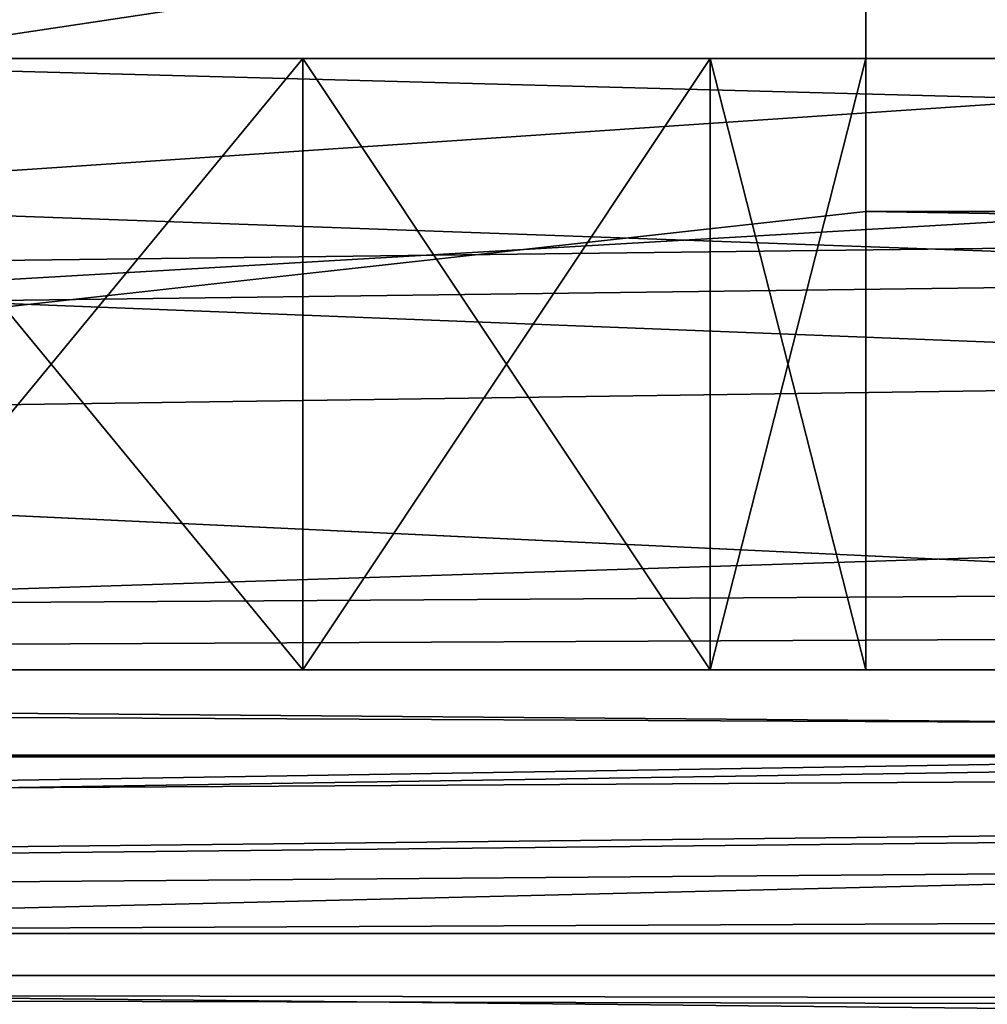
# Model space of a CAD drawing. Extents: x -398 to 398, y -1355 to -82.
# Tile 170 of 256: x -110.15 to -105.4, y -109.87 to -105.04. Entities that reach past the tile are written whole.
import ezdxf

# ---------------------------------------------------------------- set-up
doc = ezdxf.new("R2010")
doc.units = 0
doc.header["$MEASUREMENT"] = 0

msp = doc.modelspace()

# ---------------------------------------------------------------- linework, layer by layer
for points in [[(395.5, -525.467285, 437.803314), (395.5, -81.938164, 160.655502), (-395.5, -81.938164, 160.655502)], [(395.5, -525.467285, 437.803314), (-395.5, -81.938164, 160.655502), (-395.5, -525.467285, 437.803314)], [(-22.229691, -124.655098, 181.452103), (-396.5, -85.435806, 156.945206), (-395.5, -84.587761, 156.415207)], [(-22.229691, -124.6604, 181.443604), (-396.5, -85.441109, 156.936707), (-395.5, -84.593063, 156.406799)], [(395.5, -528.116882, 433.562988), (395.5, -84.587761, 156.415207), (-395.5, -84.587761, 156.415207)], [(395.5, -528.116882, 433.562988), (-395.5, -84.587761, 156.415207), (-395.5, -528.116882, 433.562988)], [(-395.5, -84.587761, 156.415207), (395.5, -84.587761, 156.415207), (-19.442101, -123.289597, 180.598801)], [(-395.5, -84.587761, 156.415207), (-19.442101, -123.289597, 180.598801), (-21.06683, -123.633301, 180.813599)], [(-395.5, -84.587761, 156.415207), (-21.06683, -123.633301, 180.813599), (-22.229691, -124.655098, 181.452103)], [(-395.5, -84.593063, 156.406799), (395.5, -84.593063, 156.406799), (-19.442101, -123.294899, 180.590302)], [(-395.5, -84.593063, 156.406799), (-19.442101, -123.294899, 180.590302), (-21.06683, -123.638603, 180.805099)], [(-395.5, -84.593063, 156.406799), (-21.06683, -123.638603, 180.805099), (-22.229691, -124.6604, 181.443604)], [(-396.5, -85.435806, 156.945206), (-22.478531, -125.502296, 181.981506), (-22.478531, -130.514999, 185.1138)], [(-396.5, -85.435806, 156.945206), (-22.478531, -130.514999, 185.1138), (-50.35714, -414.036102, 362.277405)], [(-396.5, -85.435806, 156.945206), (-50.35714, -414.036102, 362.277405), (-52.76738, -414.882812, 362.806488)], [(-396.5, -85.435806, 156.945206), (-52.76738, -414.882812, 362.806488), (-53.272449, -415.311096, 363.074097)], [(-396.5, -85.435806, 156.945206), (-53.272449, -415.311096, 363.074097), (-54.270809, -417.355103, 364.351288)], [(-396.5, -85.435806, 156.945206), (-54.270809, -417.355103, 364.351288), (-54.270809, -417.960785, 364.729889)], [(-396.5, -85.435806, 156.945206), (-54.270809, -417.960785, 364.729889), (-53.272449, -420.004791, 366.007111)], [(-396.5, -85.435806, 156.945206), (-53.272449, -420.004791, 366.007111), (-396.366211, -527.69281, 433.298004)], [(-22.478531, -125.502296, 181.981506), (-396.5, -85.435806, 156.945206), (-22.229691, -124.655098, 181.452103)], [(-396.5, -85.441109, 156.936707), (-22.478531, -125.507599, 181.973007), (-22.478531, -130.520294, 185.105301)], [(-396.5, -85.441109, 156.936707), (-22.478531, -130.520294, 185.105301), (-50.35714, -414.041412, 362.26889)], [(-396.5, -85.441109, 156.936707), (-50.35714, -414.041412, 362.26889), (-52.76738, -414.888092, 362.798004)], [(-396.5, -85.441109, 156.936707), (-52.76738, -414.888092, 362.798004), (-53.272449, -415.316406, 363.065613)], [(-396.5, -85.441109, 156.936707), (-53.272449, -415.316406, 363.065613), (-54.270809, -417.360413, 364.342896)], [(-396.5, -85.441109, 156.936707), (-54.270809, -417.360413, 364.342896), (-54.270809, -417.966095, 364.721405)], [(-396.5, -85.441109, 156.936707), (-54.270809, -417.966095, 364.721405), (-53.272449, -420.010101, 365.998596)], [(-396.5, -85.441109, 156.936707), (-53.272449, -420.010101, 365.998596), (-396.366211, -527.69812, 433.289612)], [(-22.478531, -125.507599, 181.973007), (-396.5, -85.441109, 156.936707), (-22.229691, -124.6604, 181.443604)], [(243, -100.280098, 127.672203), (-235.265503, -167.884293, 169.916), (-243, -100.280098, 127.672203)], [(243, -100.280098, 127.672203), (235.265503, -167.884293, 169.916), (-235.265503, -167.884293, 169.916)], [(243, -100.704002, 126.993698), (-235.265503, -168.308197, 169.237503), (-243, -100.704002, 126.993698)], [(243, -100.704002, 126.993698), (235.265503, -168.308197, 169.237503), (-235.265503, -168.308197, 169.237503)], [(-243, -101.233902, -0.8), (-231.629807, -107.4487, -0.8), (-85.172813, -108.651802, -0.8)], [(-243, -101.233902, -0.8), (-85.172813, -108.651802, -0.8), (-84.370171, -107.4487, -0.8)], [(-243, -101.233902, -0.8), (-84.370171, -107.4487, -0.8), (-83, -106.983902, -0.8)], [(-243, -101.233902, -0.8), (-83, -106.983902, -0.8), (80.827187, -108.651802, -0.8)], [(-243, -101.233902, -0.8), (80.827187, -108.651802, -0.8), (81.629829, -107.4487, -0.8)], [(-243, -101.233902, -0.8), (81.629829, -107.4487, -0.8), (83, -106.983902, -0.8)], [(-243, -101.233902, -0.8), (83, -106.983902, -0.8), (230.827194, -108.651802, -0.8)], [(-243, -101.233902, -0.8), (230.827194, -108.651802, -0.8), (231.629807, -107.4487, -0.8)], [(-243, -101.233902, -0.8), (231.629807, -107.4487, -0.8), (233, -106.983902, -0.8)], [(-243, -101.233902, -0.8), (233, -106.983902, -0.8), (242.412903, -106.942398, -0.8)], [(-243, -101.233902, -0.8), (242.412903, -106.942398, -0.8), (243, -103.233902, -0.8)], [(-243, -101.233902), (-231.629807, -107.4487), (-85.172813, -108.651802)], [(-243, -101.233902), (-85.172813, -108.651802), (-84.370171, -107.4487)], [(-243, -101.233902), (-84.370171, -107.4487), (-83, -106.983902)], [(-243, -101.233902), (-83, -106.983902), (80.827187, -108.651802)], [(-243, -101.233902), (80.827187, -108.651802), (81.629829, -107.4487)], [(-243, -101.233902), (81.629829, -107.4487), (83, -106.983902)], [(-243, -101.233902), (83, -106.983902), (230.827194, -108.651802)], [(-243, -101.233902), (230.827194, -108.651802), (231.629807, -107.4487)], [(-243, -101.233902), (231.629807, -107.4487), (233, -106.983902)], [(-243, -101.233902), (233, -106.983902), (242.412903, -106.942398)], [(-243, -101.233902), (242.412903, -106.942398), (243, -103.233902)], [(-31, -102.983902, 114.3228), (-144.5, -101.233902, 114.3228), (-31, -107.483902, 114.3228)], [(-31, -107.483902, 114.3228), (-144.5, -101.233902, 114.3228), (-144.5, -110.233902, 114.3228)], [(-31, -102.983902, 115.122803), (-144.5, -101.233902, 115.122803), (-31, -107.483902, 115.122803)], [(-31, -107.483902, 115.122803), (-144.5, -101.233902, 115.122803), (-144.5, -110.233902, 115.122803)], [(-106, -104.483902, 12.82285), (-144.300003, -110.233902, 12.82285), (-144.300003, -101.233902, 12.82285)], [(-106, -104.483902, 12.02285), (-144.300003, -110.233902, 12.02285), (-144.300003, -101.233902, 12.02285)], [(-255, -101.733902), (-233, -107.733902), (255, -101.733902)], [(-255, -101.733902, 0.8), (-233, -107.733902, 0.8), (255, -101.733902, 0.8)], [(255, -101.733902), (-233, -107.733902), (-232.166, -107.986397)], [(255, -101.733902, 0.8), (-233, -107.733902, 0.8), (-232.166, -107.986397, 0.8)], [(255, -101.733902), (-232.166, -107.986397), (-231.614594, -108.660004)], [(255, -101.733902, 0.8), (-232.166, -107.986397, 0.8), (-231.614594, -108.660004, 0.8)], [(255, -101.733902), (-231.614594, -108.660004), (-83, -107.733902)], [(255, -101.733902, 0.8), (-231.614594, -108.660004, 0.8), (-83, -107.733902, 0.8)], [(-169, -103.733902, 13.57285), (-169, -109.733902, 13.57285), (-105, -105.433899, 13.57285)], [(-169, -103.733902, 13.57285), (-105, -105.433899, 13.57285), (-105, -104.933899, 13.57285)], [(-169, -109.733902, 113.5728), (-169, -103.733902, 113.5728), (-29.5, -105.233902, 113.5728)], [(-169, -103.733902, 113.5728), (169, -103.733902, 113.5728), (22.5, -105.233902, 113.5728)], [(-169, -103.733902, 113.5728), (22.5, -105.233902, 113.5728), (-22.5, -105.233902, 113.5728)], [(-169, -103.733902, 113.5728), (-22.5, -105.233902, 113.5728), (-29.5, -105.233902, 113.5728)], [(-160, -105.233902, 23.572849), (160, -105.233902, 23.572849), (-160, -103.733902, 23.572849)], [(-160, -103.733902, 23.572849), (160, -105.233902, 23.572849), (160, -103.733902, 23.572849)], [(-15.6, -105.233902, 103.5728), (-160, -105.233902, 103.5728), (-15.6, -103.733902, 103.5728)], [(-15.6, -103.733902, 103.5728), (-160, -105.233902, 103.5728), (-160, -103.733902, 103.5728)], [(-106, -105.983902, 12.82285), (-144.300003, -110.233902, 12.82285), (-106, -104.483902, 12.82285)], [(-106, -105.983902, 12.02285), (-144.300003, -110.233902, 12.02285), (-106, -104.483902, 12.02285)], [(-106, -104.483902, 12.02285), (-106, -104.483902, 12.82285), (-106, -105.983902, 12.02285)], [(-106, -105.983902, 12.02285), (-106, -104.483902, 12.82285), (-106, -105.983902, 12.82285)], [(-169, -109.733902, 113.5728), (-29.5, -105.233902, 113.5728), (-29.5, -108.233902, 113.5728)], [(-160, -105.233902, 103.5728), (-150, -105.233902, 102.572899), (-15.6, -105.233902, 103.5728)], [(-160, -105.233902, 23.572849), (160, -105.233902, 23.572849), (-150, -105.233902, 24.57283)], [(-15.6, -105.233902, 103.5728), (-150, -105.233902, 102.572899), (-140, -105.233902, 102.572899)], [(160, -105.233902, 23.572849), (-140, -105.233902, 24.57283), (-150, -105.233902, 24.57283)], [(-15.6, -105.233902, 103.5728), (-140, -105.233902, 102.572899), (-130, -105.233902, 102.572899)], [(160, -105.233902, 23.572849), (-130, -105.233902, 24.57283), (-140, -105.233902, 24.57283)], [(-15.6, -105.233902, 103.5728), (-130, -105.233902, 102.572899), (-120, -105.233902, 102.572899)], [(160, -105.233902, 23.572849), (-120, -105.233902, 24.57283), (-130, -105.233902, 24.57283)], [(-15.6, -105.233902, 103.5728), (-120, -105.233902, 102.572899), (-110, -105.233902, 102.572899)], [(160, -105.233902, 23.572849), (-110, -105.233902, 24.57283), (-120, -105.233902, 24.57283)], [(-118.4692, -105.233902, 102.268402), (-110, -105.233902, 102.572899), (-120, -105.233902, 102.572899)], [(-111.5308, -105.233902, 24.87727), (-120, -105.233902, 24.57283), (-110, -105.233902, 24.57283)], [(-110, -105.233902, 102.572899), (-118.4692, -105.233902, 102.268402), (-111.5308, -105.233902, 102.268402)], [(-110, -105.233902, 92.572861), (-110, -105.233902, 94.57283), (-111.5308, -105.233902, 94.877274)], [(-110, -105.233902, 92.572861), (-111.5308, -105.233902, 94.877274), (-111.5308, -105.233902, 92.268417)], [(-110, -105.233902, 32.572861), (-111.5308, -105.233902, 34.87727), (-111.5308, -105.233902, 32.268421)], [(-111.5308, -105.233902, 34.87727), (-110, -105.233902, 32.572861), (-110, -105.233902, 34.57283)], [(-110, -105.233902, 42.572861), (-111.5308, -105.233902, 44.87727), (-111.5308, -105.233902, 42.268421)], [(-111.5308, -105.233902, 44.87727), (-110, -105.233902, 42.572861), (-110, -105.233902, 44.57283)], [(-110, -105.233902, 52.572861), (-111.5308, -105.233902, 54.87727), (-111.5308, -105.233902, 52.268421)], [(-111.5308, -105.233902, 54.87727), (-110, -105.233902, 52.572861), (-110, -105.233902, 54.57283)], [(-110, -105.233902, 72.572861), (-111.5308, -105.233902, 74.877274), (-111.5308, -105.233902, 72.268417)], [(-111.5308, -105.233902, 74.877274), (-110, -105.233902, 72.572861), (-110, -105.233902, 74.57283)], [(-110, -105.233902, 82.572861), (-111.5308, -105.233902, 84.877274), (-111.5308, -105.233902, 82.268417)], [(-111.5308, -105.233902, 84.877274), (-110, -105.233902, 82.572861), (-110, -105.233902, 84.57283)], [(-110, -105.233902, 62.572861), (-111.5308, -105.233902, 64.877274), (-111.5308, -105.233902, 62.268421)], [(-111.5308, -105.233902, 64.877274), (-110, -105.233902, 62.572861), (-110, -105.233902, 64.57283)], [(-108.763901, -105.233902, 102.377098), (-108.763901, -108.233902, 102.377098), (-111.236099, -108.233902, 102.377098)], [(-108.763901, -105.233902, 102.377098), (-111.236099, -108.233902, 102.377098), (-111.236099, -105.233902, 102.377098)], [(-111.236099, -105.233902, 94.768623), (-111.236099, -108.233902, 94.768623), (-108.763901, -108.233902, 94.768623)], [(-111.236099, -105.233902, 94.768623), (-108.763901, -108.233902, 94.768623), (-108.763901, -105.233902, 94.768623)], [(-108.763901, -105.233902, 32.377071), (-108.763901, -108.233902, 32.377071), (-111.236099, -108.233902, 32.377071)], [(-108.763901, -105.233902, 32.377071), (-111.236099, -108.233902, 32.377071), (-111.236099, -105.233902, 32.377071)], [(-111.236099, -105.233902, 24.76862), (-111.236099, -108.233902, 24.76862), (-108.763901, -108.233902, 24.76862)], [(-111.236099, -105.233902, 24.76862), (-108.763901, -108.233902, 24.76862), (-108.763901, -105.233902, 24.76862)], [(-108.763901, -105.233902, 42.377071), (-108.763901, -108.233902, 42.377071), (-111.236099, -108.233902, 42.377071)], [(-108.763901, -105.233902, 42.377071), (-111.236099, -108.233902, 42.377071), (-111.236099, -105.233902, 42.377071)], [(-111.236099, -105.233902, 34.76862), (-111.236099, -108.233902, 34.76862), (-108.763901, -108.233902, 34.76862)], [(-111.236099, -105.233902, 34.76862), (-108.763901, -108.233902, 34.76862), (-108.763901, -105.233902, 34.76862)], [(-108.763901, -105.233902, 52.377071), (-108.763901, -108.233902, 52.377071), (-111.236099, -108.233902, 52.377071)], [(-108.763901, -105.233902, 52.377071), (-111.236099, -108.233902, 52.377071), (-111.236099, -105.233902, 52.377071)], [(-111.236099, -105.233902, 44.76862), (-111.236099, -108.233902, 44.76862), (-108.763901, -108.233902, 44.76862)], [(-111.236099, -105.233902, 44.76862), (-108.763901, -108.233902, 44.76862), (-108.763901, -105.233902, 44.76862)], [(-108.763901, -105.233902, 62.377071), (-108.763901, -108.233902, 62.377071), (-111.236099, -108.233902, 62.377071)], [(-108.763901, -105.233902, 62.377071), (-111.236099, -108.233902, 62.377071), (-111.236099, -105.233902, 62.377071)], [(-111.236099, -105.233902, 54.76862), (-111.236099, -108.233902, 54.76862), (-108.763901, -108.233902, 54.76862)], [(-111.236099, -105.233902, 54.76862), (-108.763901, -108.233902, 54.76862), (-108.763901, -105.233902, 54.76862)], [(-108.763901, -105.233902, 72.377083), (-108.763901, -108.233902, 72.377083), (-111.236099, -108.233902, 72.377083)], [(-108.763901, -105.233902, 72.377083), (-111.236099, -108.233902, 72.377083), (-111.236099, -105.233902, 72.377083)], [(-111.236099, -105.233902, 64.768623), (-111.236099, -108.233902, 64.768623), (-108.763901, -108.233902, 64.768623)], [(-111.236099, -105.233902, 64.768623), (-108.763901, -108.233902, 64.768623), (-108.763901, -105.233902, 64.768623)], [(-108.763901, -105.233902, 82.377083), (-108.763901, -108.233902, 82.377083), (-111.236099, -108.233902, 82.377083)], [(-108.763901, -105.233902, 82.377083), (-111.236099, -108.233902, 82.377083), (-111.236099, -105.233902, 82.377083)], [(-111.236099, -105.233902, 74.768623), (-111.236099, -108.233902, 74.768623), (-108.763901, -108.233902, 74.768623)], [(-111.236099, -105.233902, 74.768623), (-108.763901, -108.233902, 74.768623), (-108.763901, -105.233902, 74.768623)], [(-108.763901, -105.233902, 92.377083), (-108.763901, -108.233902, 92.377083), (-111.236099, -108.233902, 92.377083)], [(-108.763901, -105.233902, 92.377083), (-111.236099, -108.233902, 92.377083), (-111.236099, -105.233902, 92.377083)], [(-111.236099, -105.233902, 84.768623), (-111.236099, -108.233902, 84.768623), (-108.763901, -108.233902, 84.768623)], [(-111.236099, -105.233902, 84.768623), (-108.763901, -108.233902, 84.768623), (-108.763901, -105.233902, 84.768623)], [(-15.6, -105.233902, 103.5728), (-110, -105.233902, 102.572899), (-100, -105.233902, 102.572899)], [(160, -105.233902, 23.572849), (-100, -105.233902, 24.57283), (-110, -105.233902, 24.57283)], [(-108.4692, -105.233902, 92.268417), (-108.4692, -105.233902, 94.877274), (-110, -105.233902, 94.57283)], [(-108.4692, -105.233902, 92.268417), (-110, -105.233902, 94.57283), (-110, -105.233902, 92.572861)], [(-108.4692, -105.233902, 102.268402), (-100, -105.233902, 102.572899), (-110, -105.233902, 102.572899)], [(-101.5308, -105.233902, 24.87727), (-108.4692, -105.233902, 24.87727), (-110, -105.233902, 24.57283)], [(-101.5308, -105.233902, 24.87727), (-110, -105.233902, 24.57283), (-100, -105.233902, 24.57283)], [(-110, -105.233902, 34.57283), (-110, -105.233902, 32.572861), (-108.4692, -105.233902, 32.268421)], [(-110, -105.233902, 34.57283), (-108.4692, -105.233902, 32.268421), (-108.4692, -105.233902, 34.87727)], [(-110, -105.233902, 44.57283), (-110, -105.233902, 42.572861), (-108.4692, -105.233902, 42.268421)], [(-110, -105.233902, 44.57283), (-108.4692, -105.233902, 42.268421), (-108.4692, -105.233902, 44.87727)], [(-110, -105.233902, 54.57283), (-110, -105.233902, 52.572861), (-108.4692, -105.233902, 52.268421)], [(-110, -105.233902, 54.57283), (-108.4692, -105.233902, 52.268421), (-108.4692, -105.233902, 54.87727)], [(-110, -105.233902, 74.57283), (-110, -105.233902, 72.572861), (-108.4692, -105.233902, 72.268417)], [(-110, -105.233902, 74.57283), (-108.4692, -105.233902, 72.268417), (-108.4692, -105.233902, 74.877274)], [(-110, -105.233902, 84.57283), (-110, -105.233902, 82.572861), (-108.4692, -105.233902, 82.268417)], [(-110, -105.233902, 84.57283), (-108.4692, -105.233902, 82.268417), (-108.4692, -105.233902, 84.877274)], [(-110, -105.233902, 64.57283), (-110, -105.233902, 62.572861), (-108.4692, -105.233902, 62.268421)], [(-110, -105.233902, 64.57283), (-108.4692, -105.233902, 62.268421), (-108.4692, -105.233902, 64.877274)], [(-108.763901, -108.233902, 102.377098), (-106.763901, -105.233902, 100.924004), (-106.763901, -108.233902, 100.924004)], [(-106.763901, -105.233902, 100.924004), (-108.763901, -108.233902, 102.377098), (-108.763901, -105.233902, 102.377098)], [(-108.763901, -105.233902, 94.768623), (-108.763901, -108.233902, 94.768623), (-106.763901, -108.233902, 96.221703)], [(-108.763901, -105.233902, 94.768623), (-106.763901, -108.233902, 96.221703), (-106.763901, -105.233902, 96.221703)], [(-108.763901, -108.233902, 32.377071), (-106.763901, -105.233902, 30.92399), (-106.763901, -108.233902, 30.92399)], [(-106.763901, -105.233902, 30.92399), (-108.763901, -108.233902, 32.377071), (-108.763901, -105.233902, 32.377071)], [(-108.763901, -105.233902, 24.76862), (-108.763901, -108.233902, 24.76862), (-106.763901, -108.233902, 26.221701)], [(-108.763901, -105.233902, 24.76862), (-106.763901, -108.233902, 26.221701), (-106.763901, -105.233902, 26.221701)], [(-108.763901, -108.233902, 42.377071), (-106.763901, -105.233902, 40.923988), (-106.763901, -108.233902, 40.923988)], [(-106.763901, -105.233902, 40.923988), (-108.763901, -108.233902, 42.377071), (-108.763901, -105.233902, 42.377071)], [(-108.763901, -105.233902, 34.76862), (-108.763901, -108.233902, 34.76862), (-106.763901, -108.233902, 36.221699)], [(-108.763901, -105.233902, 34.76862), (-106.763901, -108.233902, 36.221699), (-106.763901, -105.233902, 36.221699)], [(-108.763901, -108.233902, 52.377071), (-106.763901, -105.233902, 50.923988), (-106.763901, -108.233902, 50.923988)], [(-106.763901, -105.233902, 50.923988), (-108.763901, -108.233902, 52.377071), (-108.763901, -105.233902, 52.377071)], [(-108.763901, -105.233902, 44.76862), (-108.763901, -108.233902, 44.76862), (-106.763901, -108.233902, 46.221699)], [(-108.763901, -105.233902, 44.76862), (-106.763901, -108.233902, 46.221699), (-106.763901, -105.233902, 46.221699)], [(-108.763901, -108.233902, 62.377071), (-106.763901, -105.233902, 60.923988), (-106.763901, -108.233902, 60.923988)], [(-106.763901, -105.233902, 60.923988), (-108.763901, -108.233902, 62.377071), (-108.763901, -105.233902, 62.377071)], [(-108.763901, -105.233902, 54.76862), (-108.763901, -108.233902, 54.76862), (-106.763901, -108.233902, 56.221699)], [(-108.763901, -105.233902, 54.76862), (-106.763901, -108.233902, 56.221699), (-106.763901, -105.233902, 56.221699)], [(-108.763901, -108.233902, 72.377083), (-106.763901, -105.233902, 70.923988), (-106.763901, -108.233902, 70.923988)], [(-106.763901, -105.233902, 70.923988), (-108.763901, -108.233902, 72.377083), (-108.763901, -105.233902, 72.377083)], [(-108.763901, -105.233902, 64.768623), (-108.763901, -108.233902, 64.768623), (-106.763901, -108.233902, 66.221703)], [(-108.763901, -105.233902, 64.768623), (-106.763901, -108.233902, 66.221703), (-106.763901, -105.233902, 66.221703)], [(-108.763901, -108.233902, 82.377083), (-106.763901, -105.233902, 80.923988), (-106.763901, -108.233902, 80.923988)], [(-106.763901, -105.233902, 80.923988), (-108.763901, -108.233902, 82.377083), (-108.763901, -105.233902, 82.377083)], [(-108.763901, -105.233902, 74.768623), (-108.763901, -108.233902, 74.768623), (-106.763901, -108.233902, 76.221703)], [(-108.763901, -105.233902, 74.768623), (-106.763901, -108.233902, 76.221703), (-106.763901, -105.233902, 76.221703)], [(-108.763901, -108.233902, 92.377083), (-106.763901, -105.233902, 90.923988), (-106.763901, -108.233902, 90.923988)], [(-106.763901, -105.233902, 90.923988), (-108.763901, -108.233902, 92.377083), (-108.763901, -105.233902, 92.377083)], [(-108.763901, -105.233902, 84.768623), (-108.763901, -108.233902, 84.768623), (-106.763901, -108.233902, 86.221703)], [(-108.763901, -105.233902, 84.768623), (-106.763901, -108.233902, 86.221703), (-106.763901, -105.233902, 86.221703)], [(-106.674103, -105.233902, 90.795097), (-106.674103, -105.233902, 96.350594), (-108.4692, -105.233902, 94.877274)], [(-106.674103, -105.233902, 90.795097), (-108.4692, -105.233902, 94.877274), (-108.4692, -105.233902, 92.268417)], [(-100, -105.233902, 102.572899), (-108.4692, -105.233902, 102.268402), (-101.5308, -105.233902, 102.268402)], [(-101.5308, -105.233902, 102.268402), (-108.4692, -105.233902, 102.268402), (-106.674103, -105.233902, 100.795097)], [(-103.325897, -105.233902, 26.35059), (-106.674103, -105.233902, 26.35059), (-108.4692, -105.233902, 24.87727)], [(-103.325897, -105.233902, 26.35059), (-108.4692, -105.233902, 24.87727), (-101.5308, -105.233902, 24.87727)], [(-108.4692, -105.233902, 34.87727), (-108.4692, -105.233902, 32.268421), (-106.674103, -105.233902, 30.795099)], [(-108.4692, -105.233902, 34.87727), (-106.674103, -105.233902, 30.795099), (-106.674103, -105.233902, 36.35059)], [(-108.4692, -105.233902, 44.87727), (-108.4692, -105.233902, 42.268421), (-106.674103, -105.233902, 40.795101)], [(-108.4692, -105.233902, 44.87727), (-106.674103, -105.233902, 40.795101), (-106.674103, -105.233902, 46.35059)], [(-108.4692, -105.233902, 54.87727), (-108.4692, -105.233902, 52.268421), (-106.674103, -105.233902, 50.795101)], [(-108.4692, -105.233902, 54.87727), (-106.674103, -105.233902, 50.795101), (-106.674103, -105.233902, 56.35059)], [(-108.4692, -105.233902, 74.877274), (-108.4692, -105.233902, 72.268417), (-106.674103, -105.233902, 70.795097)], [(-108.4692, -105.233902, 74.877274), (-106.674103, -105.233902, 70.795097), (-106.674103, -105.233902, 76.350594)], [(-108.4692, -105.233902, 84.877274), (-108.4692, -105.233902, 82.268417), (-106.674103, -105.233902, 80.795097)], [(-108.4692, -105.233902, 84.877274), (-106.674103, -105.233902, 80.795097), (-106.674103, -105.233902, 86.350594)], [(-108.4692, -105.233902, 64.877274), (-108.4692, -105.233902, 62.268421), (-106.674103, -105.233902, 60.795101)], [(-108.4692, -105.233902, 64.877274), (-106.674103, -105.233902, 60.795101), (-106.674103, -105.233902, 66.350594)], [(-106.763901, -108.233902, 100.924004), (-106.763901, -105.233902, 100.924004), (-106, -105.233902, 98.572853)], [(-106.763901, -108.233902, 100.924004), (-106, -105.233902, 98.572853), (-106, -108.233902, 98.572853)], [(-106.763901, -105.233902, 96.221703), (-106.763901, -108.233902, 96.221703), (-106, -108.233902, 98.572853)], [(-106.763901, -105.233902, 96.221703), (-106, -108.233902, 98.572853), (-106, -105.233902, 98.572853)], [(-106.763901, -108.233902, 30.92399), (-106.763901, -105.233902, 30.92399), (-106, -105.233902, 28.572849)], [(-106.763901, -108.233902, 30.92399), (-106, -105.233902, 28.572849), (-106, -108.233902, 28.572849)], [(-106.763901, -105.233902, 26.221701), (-106.763901, -108.233902, 26.221701), (-106, -108.233902, 28.572849)], [(-106.763901, -105.233902, 26.221701), (-106, -108.233902, 28.572849), (-106, -105.233902, 28.572849)], [(-106.763901, -108.233902, 40.923988), (-106.763901, -105.233902, 40.923988), (-106, -105.233902, 38.572849)], [(-106.763901, -108.233902, 40.923988), (-106, -105.233902, 38.572849), (-106, -108.233902, 38.572849)], [(-106.763901, -105.233902, 36.221699), (-106.763901, -108.233902, 36.221699), (-106, -108.233902, 38.572849)], [(-106.763901, -105.233902, 36.221699), (-106, -108.233902, 38.572849), (-106, -105.233902, 38.572849)], [(-106.763901, -108.233902, 50.923988), (-106.763901, -105.233902, 50.923988), (-106, -105.233902, 48.572849)], [(-106.763901, -108.233902, 50.923988), (-106, -105.233902, 48.572849), (-106, -108.233902, 48.572849)], [(-106.763901, -105.233902, 46.221699), (-106.763901, -108.233902, 46.221699), (-106, -108.233902, 48.572849)], [(-106.763901, -105.233902, 46.221699), (-106, -108.233902, 48.572849), (-106, -105.233902, 48.572849)], [(-106.763901, -108.233902, 60.923988), (-106.763901, -105.233902, 60.923988), (-106, -105.233902, 58.572849)], [(-106.763901, -108.233902, 60.923988), (-106, -105.233902, 58.572849), (-106, -108.233902, 58.572849)], [(-106.763901, -105.233902, 56.221699), (-106.763901, -108.233902, 56.221699), (-106, -108.233902, 58.572849)], [(-106.763901, -105.233902, 56.221699), (-106, -108.233902, 58.572849), (-106, -105.233902, 58.572849)], [(-106.763901, -108.233902, 70.923988), (-106.763901, -105.233902, 70.923988), (-106, -105.233902, 68.572853)], [(-106.763901, -108.233902, 70.923988), (-106, -105.233902, 68.572853), (-106, -108.233902, 68.572853)], [(-106.763901, -105.233902, 66.221703), (-106.763901, -108.233902, 66.221703), (-106, -108.233902, 68.572853)], [(-106.763901, -105.233902, 66.221703), (-106, -108.233902, 68.572853), (-106, -105.233902, 68.572853)], [(-106.763901, -108.233902, 80.923988), (-106.763901, -105.233902, 80.923988), (-106, -105.233902, 78.572853)], [(-106.763901, -108.233902, 80.923988), (-106, -105.233902, 78.572853), (-106, -108.233902, 78.572853)], [(-106.763901, -105.233902, 76.221703), (-106.763901, -108.233902, 76.221703), (-106, -108.233902, 78.572853)], [(-106.763901, -105.233902, 76.221703), (-106, -108.233902, 78.572853), (-106, -105.233902, 78.572853)], [(-106.763901, -108.233902, 90.923988), (-106.763901, -105.233902, 90.923988), (-106, -105.233902, 88.572853)], [(-106.763901, -108.233902, 90.923988), (-106, -105.233902, 88.572853), (-106, -108.233902, 88.572853)], [(-106.763901, -105.233902, 86.221703), (-106.763901, -108.233902, 86.221703), (-106, -108.233902, 88.572853)], [(-106.763901, -105.233902, 86.221703), (-106, -108.233902, 88.572853), (-106, -105.233902, 88.572853)], [(-106, -105.233902, 88.572853), (-106, -105.233902, 98.572853), (-106.674103, -105.233902, 96.350594)], [(-106, -105.233902, 88.572853), (-106.674103, -105.233902, 96.350594), (-106.674103, -105.233902, 90.795097)], [(-101.5308, -105.233902, 102.268402), (-106.674103, -105.233902, 100.795097), (-103.325897, -105.233902, 100.795097)], [(-103.325897, -105.233902, 100.795097), (-106.674103, -105.233902, 100.795097), (-106, -105.233902, 98.572853)], [(-104, -105.233902, 28.572849), (-106, -105.233902, 28.572849), (-106.674103, -105.233902, 26.35059)], [(-104, -105.233902, 28.572849), (-106.674103, -105.233902, 26.35059), (-103.325897, -105.233902, 26.35059)], [(-106.674103, -105.233902, 36.35059), (-106.674103, -105.233902, 30.795099), (-106, -105.233902, 28.572849)], [(-106.674103, -105.233902, 36.35059), (-106, -105.233902, 28.572849), (-106, -105.233902, 38.572849)], [(-106.674103, -105.233902, 46.35059), (-106.674103, -105.233902, 40.795101), (-106, -105.233902, 38.572849)], [(-106.674103, -105.233902, 46.35059), (-106, -105.233902, 38.572849), (-106, -105.233902, 48.572849)], [(-106.674103, -105.233902, 56.35059), (-106.674103, -105.233902, 50.795101), (-106, -105.233902, 48.572849)], [(-106.674103, -105.233902, 56.35059), (-106, -105.233902, 48.572849), (-106, -105.233902, 58.572849)], [(-106.674103, -105.233902, 76.350594), (-106.674103, -105.233902, 70.795097), (-106, -105.233902, 68.572853)], [(-106.674103, -105.233902, 76.350594), (-106, -105.233902, 68.572853), (-106, -105.233902, 78.572853)], [(-106.674103, -105.233902, 86.350594), (-106.674103, -105.233902, 80.795097), (-106, -105.233902, 78.572853)], [(-106.674103, -105.233902, 86.350594), (-106, -105.233902, 78.572853), (-106, -105.233902, 88.572853)], [(-106.674103, -105.233902, 66.350594), (-106.674103, -105.233902, 60.795101), (-106, -105.233902, 58.572849)], [(-106.674103, -105.233902, 66.350594), (-106, -105.233902, 58.572849), (-106, -105.233902, 68.572853)], [(-104, -105.233902, 88.572853), (-104, -105.233902, 98.572853), (-106, -105.233902, 98.572853)], [(-104, -105.233902, 88.572853), (-106, -105.233902, 98.572853), (-106, -105.233902, 88.572853)], [(-103.325897, -105.233902, 100.795097), (-106, -105.233902, 98.572853), (-104, -105.233902, 98.572853)], [(-104, -105.233902, 38.572849), (-106, -105.233902, 28.572849), (-104, -105.233902, 28.572849)], [(-106, -105.233902, 28.572849), (-104, -105.233902, 38.572849), (-106, -105.233902, 38.572849)], [(-106, -105.233902, 38.572849), (-104, -105.233902, 38.572849), (-104, -105.233902, 48.572849)], [(-106, -105.233902, 38.572849), (-104, -105.233902, 48.572849), (-106, -105.233902, 48.572849)], [(-106, -105.233902, 48.572849), (-104, -105.233902, 48.572849), (-104, -105.233902, 58.572849)], [(-106, -105.233902, 48.572849), (-104, -105.233902, 58.572849), (-106, -105.233902, 58.572849)], [(-106, -105.233902, 58.572849), (-104, -105.233902, 58.572849), (-104, -105.233902, 68.572853)], [(-106, -105.233902, 58.572849), (-104, -105.233902, 68.572853), (-106, -105.233902, 68.572853)], [(-106, -105.233902, 68.572853), (-104, -105.233902, 68.572853), (-104, -105.233902, 78.572853)], [(-106, -105.233902, 68.572853), (-104, -105.233902, 78.572853), (-106, -105.233902, 78.572853)], [(-106, -105.233902, 78.572853), (-104, -105.233902, 78.572853), (-104, -105.233902, 88.572853)], [(-106, -105.233902, 78.572853), (-104, -105.233902, 88.572853), (-106, -105.233902, 88.572853)], [(-169, -109.733902, 13.57285), (169, -109.733902, 13.57285), (105, -105.433899, 13.57285)], [(-169, -109.733902, 13.57285), (105, -105.433899, 13.57285), (95, -105.433899, 13.57285)], [(-169, -109.733902, 13.57285), (95, -105.433899, 13.57285), (-95, -105.433899, 13.57285)], [(-169, -109.733902, 13.57285), (-95, -105.433899, 13.57285), (-105, -105.433899, 13.57285)], [(144.300003, -110.233902, 12.82285), (-144.300003, -110.233902, 12.82285), (-106, -105.983902, 12.82285)], [(144.300003, -110.233902, 12.02285), (-144.300003, -110.233902, 12.02285), (-106, -105.983902, 12.02285)], [(144.300003, -110.233902, 12.82285), (-106, -105.983902, 12.82285), (-94, -105.983902, 12.82285)], [(144.300003, -110.233902, 12.02285), (-106, -105.983902, 12.02285), (-94, -105.983902, 12.02285)], [(-106, -105.983902, 12.82285), (-94, -105.983902, 12.82285), (-106, -105.983902, 12.02285)], [(-106, -105.983902, 12.02285), (-94, -105.983902, 12.82285), (-94, -105.983902, 12.02285)], [(-230.827194, -108.651802, -0.8), (-85.172813, -108.651802, -0.8), (-231.629807, -107.4487, -0.8)], [(-230.827194, -108.651802), (-85.172813, -108.651802), (-231.629807, -107.4487)], [(144.5, -110.233902, 114.3228), (-31, -107.483902, 114.3228), (-144.5, -110.233902, 114.3228)], [(144.5, -110.233902, 115.122803), (-31, -107.483902, 115.122803), (-144.5, -110.233902, 115.122803)], [(-231.614594, -108.660004), (-83.834007, -107.986397), (-83, -107.733902)], [(-231.614594, -108.660004, 0.8), (-83.834007, -107.986397, 0.8), (-83, -107.733902, 0.8)], [(-83.834007, -107.986397), (-231.614594, -108.660004), (-84.385406, -108.660004)], [(-83.834007, -107.986397, 0.8), (-231.614594, -108.660004, 0.8), (-84.385406, -108.660004, 0.8)], [(-169, -109.733902, 113.5728), (-29.5, -108.233902, 113.5728), (-22.5, -108.233902, 113.5728)], [(-169, -109.733902, 113.5728), (-22.5, -108.233902, 113.5728), (22.5, -108.233902, 113.5728)], [(-169, -109.733902, 113.5728), (22.5, -108.233902, 113.5728), (169, -109.733902, 113.5728)], [(-160, -108.233902, 23.572849), (-150, -108.233902, 24.57283), (160, -108.233902, 23.572849)], [(-160, -108.233902, 103.5728), (160, -108.233902, 103.5728), (-150, -108.233902, 102.572899)], [(-160, -109.733902, 23.572849), (160, -109.733902, 23.572849), (-160, -108.233902, 23.572849)], [(-160, -108.233902, 23.572849), (160, -109.733902, 23.572849), (160, -108.233902, 23.572849)], [(160, -109.733902, 103.5728), (-160, -109.733902, 103.5728), (160, -108.233902, 103.5728)], [(160, -108.233902, 103.5728), (-160, -109.733902, 103.5728), (-160, -108.233902, 103.5728)], [(160, -108.233902, 103.5728), (-140, -108.233902, 102.572899), (-150, -108.233902, 102.572899)], [(160, -108.233902, 23.572849), (-150, -108.233902, 24.57283), (-140, -108.233902, 24.57283)], [(160, -108.233902, 103.5728), (-130, -108.233902, 102.572899), (-140, -108.233902, 102.572899)], [(160, -108.233902, 23.572849), (-140, -108.233902, 24.57283), (-130, -108.233902, 24.57283)], [(160, -108.233902, 103.5728), (-120, -108.233902, 102.572899), (-130, -108.233902, 102.572899)], [(160, -108.233902, 23.572849), (-130, -108.233902, 24.57283), (-120, -108.233902, 24.57283)], [(160, -108.233902, 103.5728), (-110, -108.233902, 102.572899), (-120, -108.233902, 102.572899)], [(160, -108.233902, 23.572849), (-120, -108.233902, 24.57283), (-110, -108.233902, 24.57283)], [(-118.4692, -108.233902, 24.87727), (-110, -108.233902, 24.57283), (-120, -108.233902, 24.57283)], [(-111.5308, -108.233902, 102.268402), (-120, -108.233902, 102.572899), (-110, -108.233902, 102.572899)], [(-118.4692, -108.233902, 24.87727), (-111.5308, -108.233902, 24.87727), (-110, -108.233902, 24.57283)], [(-110, -108.233902, 34.57283), (-111.5308, -108.233902, 32.268421), (-111.5308, -108.233902, 34.87727)], [(-111.5308, -108.233902, 32.268421), (-110, -108.233902, 34.57283), (-110, -108.233902, 32.572861)], [(-110, -108.233902, 44.57283), (-111.5308, -108.233902, 42.268421), (-111.5308, -108.233902, 44.87727)], [(-111.5308, -108.233902, 42.268421), (-110, -108.233902, 44.57283), (-110, -108.233902, 42.572861)], [(-110, -108.233902, 54.57283), (-111.5308, -108.233902, 52.268421), (-111.5308, -108.233902, 54.87727)], [(-111.5308, -108.233902, 52.268421), (-110, -108.233902, 54.57283), (-110, -108.233902, 52.572861)], [(-110, -108.233902, 64.57283), (-111.5308, -108.233902, 62.268421), (-111.5308, -108.233902, 64.877274)], [(-111.5308, -108.233902, 62.268421), (-110, -108.233902, 64.57283), (-110, -108.233902, 62.572861)], [(-110, -108.233902, 74.57283), (-111.5308, -108.233902, 72.268417), (-111.5308, -108.233902, 74.877274)], [(-111.5308, -108.233902, 72.268417), (-110, -108.233902, 74.57283), (-110, -108.233902, 72.572861)], [(-110, -108.233902, 84.57283), (-111.5308, -108.233902, 82.268417), (-111.5308, -108.233902, 84.877274)], [(-111.5308, -108.233902, 82.268417), (-110, -108.233902, 84.57283), (-110, -108.233902, 82.572861)], [(-110, -108.233902, 94.57283), (-111.5308, -108.233902, 92.268417), (-111.5308, -108.233902, 94.877274)], [(-111.5308, -108.233902, 92.268417), (-110, -108.233902, 94.57283), (-110, -108.233902, 92.572861)], [(160, -108.233902, 103.5728), (-100, -108.233902, 102.572899), (-110, -108.233902, 102.572899)], [(160, -108.233902, 23.572849), (-110, -108.233902, 24.57283), (-100, -108.233902, 24.57283)], [(-108.4692, -108.233902, 24.87727), (-100, -108.233902, 24.57283), (-110, -108.233902, 24.57283)], [(-101.5308, -108.233902, 102.268402), (-108.4692, -108.233902, 102.268402), (-110, -108.233902, 102.572899)], [(-101.5308, -108.233902, 102.268402), (-110, -108.233902, 102.572899), (-100, -108.233902, 102.572899)], [(-110, -108.233902, 32.572861), (-110, -108.233902, 34.57283), (-108.4692, -108.233902, 34.87727)], [(-110, -108.233902, 32.572861), (-108.4692, -108.233902, 34.87727), (-108.4692, -108.233902, 32.268421)], [(-110, -108.233902, 42.572861), (-110, -108.233902, 44.57283), (-108.4692, -108.233902, 44.87727)], [(-110, -108.233902, 42.572861), (-108.4692, -108.233902, 44.87727), (-108.4692, -108.233902, 42.268421)], [(-110, -108.233902, 52.572861), (-110, -108.233902, 54.57283), (-108.4692, -108.233902, 54.87727)], [(-110, -108.233902, 52.572861), (-108.4692, -108.233902, 54.87727), (-108.4692, -108.233902, 52.268421)], [(-110, -108.233902, 62.572861), (-110, -108.233902, 64.57283), (-108.4692, -108.233902, 64.877274)], [(-110, -108.233902, 62.572861), (-108.4692, -108.233902, 64.877274), (-108.4692, -108.233902, 62.268421)], [(-110, -108.233902, 72.572861), (-110, -108.233902, 74.57283), (-108.4692, -108.233902, 74.877274)], [(-110, -108.233902, 72.572861), (-108.4692, -108.233902, 74.877274), (-108.4692, -108.233902, 72.268417)], [(-110, -108.233902, 82.572861), (-110, -108.233902, 84.57283), (-108.4692, -108.233902, 84.877274)], [(-110, -108.233902, 82.572861), (-108.4692, -108.233902, 84.877274), (-108.4692, -108.233902, 82.268417)], [(-110, -108.233902, 92.572861), (-110, -108.233902, 94.57283), (-108.4692, -108.233902, 94.877274)], [(-110, -108.233902, 92.572861), (-108.4692, -108.233902, 94.877274), (-108.4692, -108.233902, 92.268417)], [(-106.674103, -108.233902, 26.35059), (-101.5308, -108.233902, 24.87727), (-108.4692, -108.233902, 24.87727)], [(-108.4692, -108.233902, 24.87727), (-101.5308, -108.233902, 24.87727), (-100, -108.233902, 24.57283)], [(-103.325897, -108.233902, 100.795097), (-106.674103, -108.233902, 100.795097), (-108.4692, -108.233902, 102.268402)], [(-103.325897, -108.233902, 100.795097), (-108.4692, -108.233902, 102.268402), (-101.5308, -108.233902, 102.268402)], [(-108.4692, -108.233902, 32.268421), (-108.4692, -108.233902, 34.87727), (-106.674103, -108.233902, 36.35059)], [(-108.4692, -108.233902, 32.268421), (-106.674103, -108.233902, 36.35059), (-106.674103, -108.233902, 30.795099)], [(-108.4692, -108.233902, 42.268421), (-108.4692, -108.233902, 44.87727), (-106.674103, -108.233902, 46.35059)], [(-108.4692, -108.233902, 42.268421), (-106.674103, -108.233902, 46.35059), (-106.674103, -108.233902, 40.795101)], [(-108.4692, -108.233902, 52.268421), (-108.4692, -108.233902, 54.87727), (-106.674103, -108.233902, 56.35059)], [(-108.4692, -108.233902, 52.268421), (-106.674103, -108.233902, 56.35059), (-106.674103, -108.233902, 50.795101)], [(-108.4692, -108.233902, 62.268421), (-108.4692, -108.233902, 64.877274), (-106.674103, -108.233902, 66.350594)], [(-108.4692, -108.233902, 62.268421), (-106.674103, -108.233902, 66.350594), (-106.674103, -108.233902, 60.795101)], [(-108.4692, -108.233902, 72.268417), (-108.4692, -108.233902, 74.877274), (-106.674103, -108.233902, 76.350594)], [(-108.4692, -108.233902, 72.268417), (-106.674103, -108.233902, 76.350594), (-106.674103, -108.233902, 70.795097)], [(-108.4692, -108.233902, 82.268417), (-108.4692, -108.233902, 84.877274), (-106.674103, -108.233902, 86.350594)], [(-108.4692, -108.233902, 82.268417), (-106.674103, -108.233902, 86.350594), (-106.674103, -108.233902, 80.795097)], [(-108.4692, -108.233902, 92.268417), (-108.4692, -108.233902, 94.877274), (-106.674103, -108.233902, 96.350594)], [(-108.4692, -108.233902, 92.268417), (-106.674103, -108.233902, 96.350594), (-106.674103, -108.233902, 90.795097)], [(-106, -108.233902, 28.572849), (-103.325897, -108.233902, 26.35059), (-106.674103, -108.233902, 26.35059)], [(-106.674103, -108.233902, 26.35059), (-103.325897, -108.233902, 26.35059), (-101.5308, -108.233902, 24.87727)], [(-104, -108.233902, 98.572853), (-106, -108.233902, 98.572853), (-106.674103, -108.233902, 100.795097)], [(-104, -108.233902, 98.572853), (-106.674103, -108.233902, 100.795097), (-103.325897, -108.233902, 100.795097)], [(-106.674103, -108.233902, 30.795099), (-106.674103, -108.233902, 36.35059), (-106, -108.233902, 38.572849)], [(-106.674103, -108.233902, 30.795099), (-106, -108.233902, 38.572849), (-106, -108.233902, 28.572849)], [(-106.674103, -108.233902, 40.795101), (-106.674103, -108.233902, 46.35059), (-106, -108.233902, 48.572849)], [(-106.674103, -108.233902, 40.795101), (-106, -108.233902, 48.572849), (-106, -108.233902, 38.572849)], [(-106.674103, -108.233902, 50.795101), (-106.674103, -108.233902, 56.35059), (-106, -108.233902, 58.572849)], [(-106.674103, -108.233902, 50.795101), (-106, -108.233902, 58.572849), (-106, -108.233902, 48.572849)], [(-106.674103, -108.233902, 60.795101), (-106.674103, -108.233902, 66.350594), (-106, -108.233902, 68.572853)], [(-106.674103, -108.233902, 60.795101), (-106, -108.233902, 68.572853), (-106, -108.233902, 58.572849)], [(-106.674103, -108.233902, 70.795097), (-106.674103, -108.233902, 76.350594), (-106, -108.233902, 78.572853)], [(-106.674103, -108.233902, 70.795097), (-106, -108.233902, 78.572853), (-106, -108.233902, 68.572853)], [(-106.674103, -108.233902, 80.795097), (-106.674103, -108.233902, 86.350594), (-106, -108.233902, 88.572853)], [(-106.674103, -108.233902, 80.795097), (-106, -108.233902, 88.572853), (-106, -108.233902, 78.572853)], [(-106.674103, -108.233902, 90.795097), (-106.674103, -108.233902, 96.350594), (-106, -108.233902, 98.572853)], [(-106.674103, -108.233902, 90.795097), (-106, -108.233902, 98.572853), (-106, -108.233902, 88.572853)], [(-106, -108.233902, 58.572849), (-104, -108.233902, 48.572849), (-106, -108.233902, 48.572849)], [(-106, -108.233902, 48.572849), (-104, -108.233902, 48.572849), (-104, -108.233902, 38.572849)], [(-106, -108.233902, 48.572849), (-104, -108.233902, 38.572849), (-106, -108.233902, 38.572849)], [(-106, -108.233902, 38.572849), (-104, -108.233902, 38.572849), (-104, -108.233902, 28.572849)], [(-106, -108.233902, 38.572849), (-104, -108.233902, 28.572849), (-106, -108.233902, 28.572849)], [(-106, -108.233902, 28.572849), (-104, -108.233902, 28.572849), (-103.325897, -108.233902, 26.35059)], [(-104, -108.233902, 48.572849), (-106, -108.233902, 58.572849), (-104, -108.233902, 58.572849)], [(-104, -108.233902, 58.572849), (-106, -108.233902, 58.572849), (-106, -108.233902, 68.572853)], [(-104, -108.233902, 58.572849), (-106, -108.233902, 68.572853), (-104, -108.233902, 68.572853)], [(-104, -108.233902, 68.572853), (-106, -108.233902, 68.572853), (-106, -108.233902, 78.572853)], [(-104, -108.233902, 68.572853), (-106, -108.233902, 78.572853), (-104, -108.233902, 78.572853)], [(-104, -108.233902, 78.572853), (-106, -108.233902, 78.572853), (-106, -108.233902, 88.572853)], [(-104, -108.233902, 78.572853), (-106, -108.233902, 88.572853), (-104, -108.233902, 88.572853)], [(-104, -108.233902, 88.572853), (-106, -108.233902, 88.572853), (-106, -108.233902, 98.572853)], [(-104, -108.233902, 88.572853), (-106, -108.233902, 98.572853), (-104, -108.233902, 98.572853)], [(-231.528595, -109.526604), (-84.385406, -108.660004), (-231.614594, -108.660004)], [(-231.528595, -109.526604, 0.8), (-84.385406, -108.660004, 0.8), (-231.614594, -108.660004, 0.8)], [(-231.528595, -109.526604), (-84.471443, -109.526604), (-84.385406, -108.660004)], [(-231.528595, -109.526604, 0.8), (-84.471443, -109.526604, 0.8), (-84.385406, -108.660004, 0.8)], [(-85.079224, -110.094803, -0.8), (-230.827194, -108.651802, -0.8), (-230.920807, -110.094803, -0.8)], [(-85.079224, -110.094803), (-230.827194, -108.651802), (-230.920807, -110.094803)], [(-85.172813, -108.651802, -0.8), (-230.827194, -108.651802, -0.8), (-85.079224, -110.094803, -0.8)], [(-85.172813, -108.651802), (-230.827194, -108.651802), (-85.079224, -110.094803)], [(-83, -110.733902), (-231.528595, -109.526604), (-231.939102, -110.294701)], [(-83, -110.733902, 0.8), (-231.528595, -109.526604, 0.8), (-231.939102, -110.294701, 0.8)], [(-84.060944, -110.294701), (-231.528595, -109.526604), (-83.573662, -110.620003)], [(-83, -110.733902), (-83.573662, -110.620003), (-231.528595, -109.526604)], [(-84.060944, -110.294701), (-84.471443, -109.526604), (-231.528595, -109.526604)], [(-84.060944, -110.294701, 0.8), (-231.528595, -109.526604, 0.8), (-83.573662, -110.620003, 0.8)], [(-83, -110.733902, 0.8), (-83.573662, -110.620003, 0.8), (-231.528595, -109.526604, 0.8)], [(-84.060944, -110.294701, 0.8), (-84.471443, -109.526604, 0.8), (-231.528595, -109.526604, 0.8)], [(168.962997, -110.300797, 113.461601), (-168.962997, -110.300598, 113.4617), (-169, -109.733902, 113.5728)], [(168.962997, -110.300797, 113.461601), (-169, -109.733902, 113.5728), (169, -109.733902, 113.5728)], [(-168.962997, -110.300797, 13.68406), (169, -109.733902, 13.57285), (-169, -109.733902, 13.57285)], [(-168.962997, -110.300797, 13.68406), (168.962997, -110.300598, 13.68401), (169, -109.733902, 13.57285)], [(-160.234604, -110.539101, 103.807198), (160.234406, -110.538803, 103.807098), (160, -109.733902, 103.5728)], [(-160.234604, -110.539101, 103.807198), (160, -109.733902, 103.5728), (-160, -109.733902, 103.5728)], [(160.234604, -110.539101, 23.338461), (-160.234406, -110.538803, 23.338619), (-160, -109.733902, 23.572849)], [(160.234604, -110.539101, 23.338461), (-160, -109.733902, 23.572849), (160, -109.733902, 23.572849)]]:
    msp.add_3dface(points)

doc.saveas('drawing.dxf')
